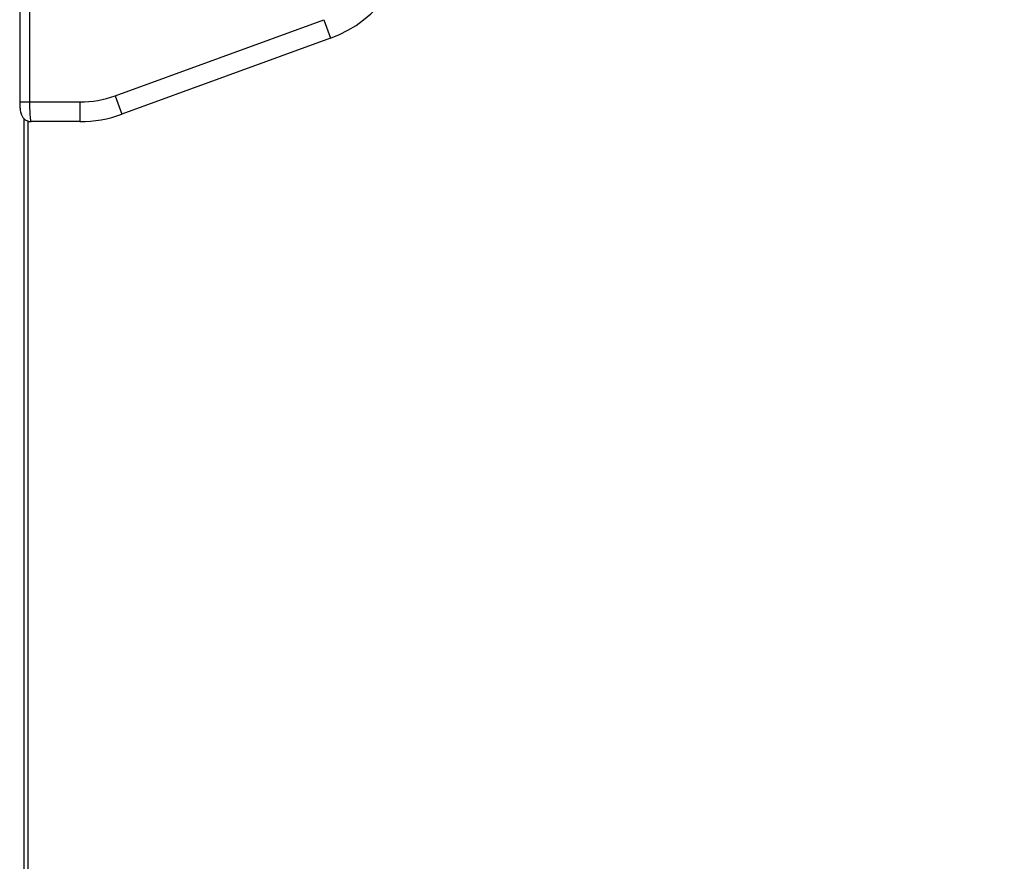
# Model space of a CAD drawing. Header units: millimetres. Extents: x 20 to 26059, y 28 to 17777.
# Tile 26 of 72: x 9226 to 9626, y 6272 to 6614. Entities that reach past the tile are written whole.
import ezdxf

# ---------------------------------------------------------------- set-up
doc = ezdxf.new("R2010")
doc.units = ezdxf.units.MM
doc.header["$LTSCALE"] = 2
doc.layers.add('COMPONENT_GEOMETRY', color=7, linetype='Continuous')
doc.styles.add('SLDTEXTSTYLE0', font='TXT', dxfattribs={"width": 0.75})
doc.dimstyles.new('SLDDIMSTYLE0', dxfattribs={"dimtxt": 150, "dimasz": 6.604, "dimexe": 0, "dimexo": 0.0625, "dimgap": 37.5, "dimtad": 0, "dimtih": 1, "dimtoh": 1, "dimdec": 0, "dimrnd": 1e-09, "dimzin": 12, "dimdsep": 46, "dimtxsty": 'SLDTEXTSTYLE0', "dimsah": 1, "dimcen": 0.09, "dimadec": 0, "dimazin": 3, "dimtfac": 1, "dimtdec": 0, "dimtofl": 0, "dimtmove": 0, "dimatfit": 3, "dimfxl": 1, "dimfrac": 2, "dimtolj": 1, "dimtzin": 12, "dimarcsym": 0})

# ---------------------------------------------------------------- blocks, each defined once
blk = doc.blocks.new('_D_4')
at = {"layer": 'COMPONENT_GEOMETRY', "color": 7}
for p, q in [((14297, 6769.33), (14297, 4759.84)), ((13996.9, 4729.37), (13951.19, 4729.37)), ((13951.19, 4729.37), (13951.19, 4491.25)), ((14597.1, 4729.37), (14642.81, 4729.37)), ((14642.81, 4729.37), (14642.81, 4491.25)), ((13951.19, 4491.25), (13996.9, 4491.25)), ((14642.81, 4491.25), (14597.1, 4491.25)), ((14297, 2257.33), (14297, 4266.82)), ((9418, 2257.33), (14303.35, 2257.33))]:
    blk.add_line(p, q, dxfattribs=at)
for points in [[(14297, 6769.33), (14295.98, 6762.73), (14298.02, 6762.73)], [(14297, 2257.33), (14298.02, 2263.93), (14295.98, 2263.93)]]:
    blk.add_solid(points, dxfattribs=at)
at = {"layer": 'COMPONENT_GEOMETRY', "color": 7, "char_height": 150, "attachment_point": 1, "style": 'SLDTEXTSTYLE0'}
for s, insert in [('7\'4.82"', (13996.9, 4684.61)), ('2256mm', (13887.83, 4460.18))]:
    blk.add_mtext(s, dxfattribs=dict(at, insert=insert))

msp = doc.modelspace()

# ---------------------------------------------------------------- linework, layer by layer
at = {"color": 7, "linetype": 'Continuous', "lineweight": 25}
for p, q in [((9226.18, 6744.77), (9226.18, 6580.77)), ((9230.18, 6744.77), (9230.18, 6580.77)), ((9264.99, 6583.3), (9349.81, 6614.17)), ((9349.81, 6614.17), (9352.54, 6606.65)), ((9352.54, 6606.65), (9267.73, 6575.78)), ((9264.99, 6583.3), (9267.73, 6575.78)), ((9230.18, 6580.77), (9250.63, 6580.77)), ((9250.63, 6580.77), (9250.63, 6572.77)), ((9228.02, 2354.33), (9228.02, 6573.92)), ((9229.46, 6572.77), (9230.81, 6572.77)), ((9229.46, 6572.77), (9229.46, 5960.6)), ((9250.63, 6572.77), (9230.81, 6572.77))]:
    msp.add_line(p, q, dxfattribs=at)
at = {"color": 8, "linetype": 'Continuous', "lineweight": 25}
for p, q in [((9226.18, 6580.77), (9230.18, 6580.77)), ((9228.01, 2354.33), (9228.01, 6573.93))]:
    msp.add_line(p, q, dxfattribs=at)
at = {"color": 7, "linetype": 'Continuous', "lineweight": 25}
for centre, radius, start, end in [((9335.44, 6653.64), 50, 290, 0), ((9250.63, 6622.77), 42, 270, 290), ((9250.63, 6622.77), 50, 270, 290)]:
    msp.add_arc(centre, radius, start, end, dxfattribs=at)
for points, knots in [([(9226.18, 6580.77), (9226.18, 6580.75), (9226.17, 6580.12), (9226.23, 6578.85), (9226.42, 6577.08), (9226.72, 6575.75), (9227.44, 6574.41), (9228.4, 6573.47), (9229.57, 6572.85), (9230.43, 6572.83), (9230.81, 6572.82)], [0, 0, 0, 0, 0.005046, 0.166239, 0.333839, 0.536599, 0.655609, 0.771947, 0.898935, 1, 1, 1, 1]), ([(9230.18, 6580.77), (9230.18, 6580.55), (9230.18, 6580.11), (9230.19, 6579.45), (9230.2, 6578.79), (9230.21, 6578.15), (9230.24, 6577.32), (9230.27, 6576.54), (9230.32, 6575.82), (9230.36, 6575.14), (9230.42, 6574.54), (9230.47, 6574.03), (9230.52, 6573.69), (9230.57, 6573.4), (9230.62, 6573.16), (9230.66, 6573), (9230.71, 6572.86), (9230.76, 6572.78), (9230.8, 6572.77), (9230.81, 6572.77)], [0, 0, 0, 0, 0.052162, 0.104682, 0.158329, 0.212364, 0.264417, 0.370255, 0.424162, 0.476376, 0.582541, 0.636613, 0.689326, 0.742402, 0.796623, 0.851239, 0.888123, 0.962485, 1, 1, 1, 1])]:
    msp.add_open_spline(points, degree=3, knots=knots, dxfattribs=at)

# ---------------------------------------------------------------- dimensions: what is measured, and where the dimension line sits
at = {"layer": 'COMPONENT_GEOMETRY', "color": 7}
dim = msp.add_linear_dim(base=(14297, 2257.33), p1=(15999.75, 6769.33), p2=(9415.46, 2257.33), angle=90, dimstyle='SLDDIMSTYLE0', dxfattribs=at)
dim.commit()
dim.dimension.update_dxf_attribs({"geometry": '_D_4', "text_midpoint": (14297, 4513.33), "dimtype": 160})

doc.saveas('drawing.dxf')
